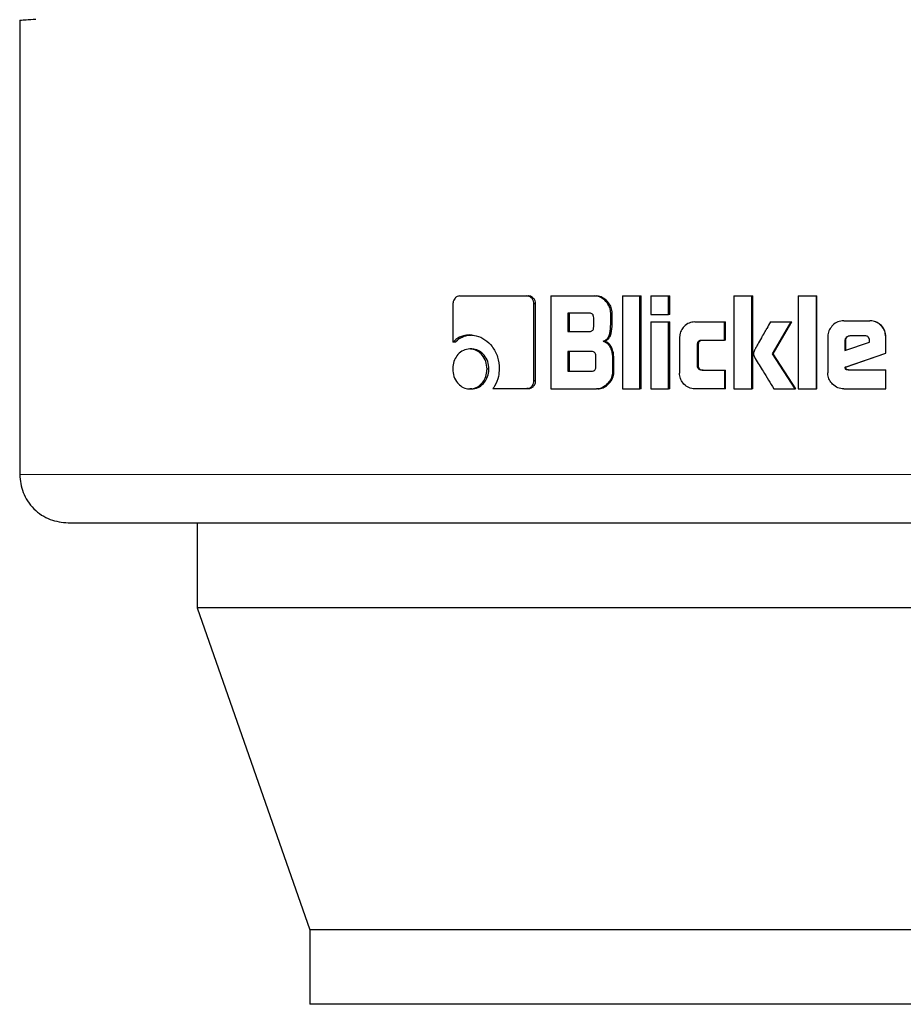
# Model space of a CAD drawing. Header units: millimetres. Extents: x 29 to 247, y 73 to 156.
# Tile 40 of 74: x 159.525 to 160.476, y 73.369 to 74.429. Entities that reach past the tile are written whole.
import ezdxf

# ---------------------------------------------------------------- set-up
doc = ezdxf.new("R2010")
doc.units = ezdxf.units.MM
doc.linetypes.add('PHANTOM', pattern=[12.7, 6.35, -1.27, 1.27, -1.27, 1.27, -1.27])

msp = doc.modelspace()

# ---------------------------------------------------------------- linework, layer by layer
at = {"color": 7, "linetype": 'Continuous', "lineweight": 25}
for p, q in [((159.5254, 74.4281), (159.5254, 73.9389)), ((159.9988, 74.1312), (160.0711, 74.1312)), ((160.0711, 74.1312), (160.0729, 74.1312)), ((160.0971, 74.1312), (160.0971, 74.0312)), ((160.0971, 74.1312), (160.1442, 74.1312)), ((160.1442, 74.1312), (160.1458, 74.1312)), ((160.174, 74.1312), (160.1928, 74.1312)), ((160.174, 74.1312), (160.174, 74.0312)), ((160.1928, 74.0312), (160.1928, 74.1312)), ((160.1928, 74.1312), (160.1941, 74.1312)), ((160.1941, 74.0312), (160.1941, 74.1312)), ((160.2046, 74.1312), (160.2046, 74.1112)), ((160.2046, 74.1312), (160.2236, 74.1312)), ((160.2236, 74.1112), (160.2236, 74.1312)), ((160.2236, 74.1312), (160.2248, 74.1312)), ((160.2248, 74.1112), (160.2248, 74.1312)), ((160.2937, 74.1312), (160.2937, 74.0312)), ((160.2937, 74.1312), (160.3132, 74.1312)), ((160.3132, 74.0312), (160.3132, 74.1312)), ((160.3132, 74.1312), (160.3141, 74.1312)), ((160.3141, 74.0312), (160.3141, 74.1312)), ((160.3629, 74.1312), (160.3827, 74.1312)), ((160.3629, 74.1312), (160.3629, 74.0312)), ((160.3827, 74.0312), (160.3827, 74.1312)), ((160.3827, 74.1312), (160.3833, 74.1312)), ((160.3833, 74.0312), (160.3833, 74.1312)), ((159.9916, 74.1227), (159.9916, 74.0814)), ((160.0787, 74.0399), (160.0787, 74.1227)), ((160.0805, 74.1227), (160.0787, 74.1227)), ((160.0805, 74.0399), (160.0805, 74.1227)), ((160.1384, 74.1127), (160.1151, 74.1127)), ((160.1151, 74.1127), (160.1151, 74.093)), ((160.1167, 74.1127), (160.1167, 74.093)), ((160.1614, 74.1007), (160.1614, 74.1127)), ((160.1629, 74.1127), (160.1614, 74.1127)), ((160.1629, 74.1007), (160.1629, 74.1127)), ((160.2046, 74.1112), (160.2236, 74.1112)), ((160.2248, 74.1112), (160.2236, 74.1112)), ((160.1431, 74.098), (160.1431, 74.1077)), ((160.1629, 74.1007), (160.1614, 74.1007)), ((160.2046, 74.1032), (160.2046, 74.0312)), ((160.2046, 74.1032), (160.2236, 74.1032)), ((160.2236, 74.0312), (160.2236, 74.1032)), ((160.2236, 74.1032), (160.2248, 74.1032)), ((160.2248, 74.0312), (160.2248, 74.1032)), ((160.2518, 74.1032), (160.2838, 74.1032)), ((160.2838, 74.1032), (160.2847, 74.1032)), ((160.2838, 74.0837), (160.2838, 74.1032)), ((160.2847, 74.0837), (160.2847, 74.1032)), ((160.3332, 74.1032), (160.3554, 74.1032)), ((160.3355, 74.0689), (160.3554, 74.1032)), ((160.3363, 74.0689), (160.3561, 74.1032)), ((160.3554, 74.1032), (160.3561, 74.1032)), ((160.4122, 74.1045), (160.44, 74.1045)), ((160.44, 74.1045), (160.4403, 74.1045)), ((160.0098, 74.0892), (160.0118, 74.0892)), ((160.1151, 74.093), (160.1384, 74.093)), ((160.4347, 74.0882), (160.4186, 74.0882)), ((159.9937, 74.0814), (159.9916, 74.0814)), ((160.1532, 74.0824), (160.1547, 74.0824)), ((160.2355, 74.0862), (160.2355, 74.0482)), ((160.2547, 74.0562), (160.2547, 74.0787)), ((160.2558, 74.0787), (160.2547, 74.0787)), ((160.2558, 74.0562), (160.2558, 74.0787)), ((160.2596, 74.0837), (160.2838, 74.0837)), ((160.2847, 74.0837), (160.2838, 74.0837)), ((160.395, 74.0872), (160.395, 74.0485)), ((160.4134, 74.0832), (160.4134, 74.0724)), ((160.4134, 74.0832), (160.4139, 74.0832)), ((160.4134, 74.0724), (160.4398, 74.0813)), ((160.4139, 74.0832), (160.4139, 74.0724)), ((160.4398, 74.0813), (160.4398, 74.0831)), ((160.4573, 74.0697), (160.4573, 74.0872)), ((160.4575, 74.0872), (160.4573, 74.0872)), ((160.4575, 74.0697), (160.4575, 74.0872)), ((160.0118, 74.0741), (160.0097, 74.0741)), ((160.1407, 74.0713), (160.1151, 74.0713)), ((160.1151, 74.0713), (160.1151, 74.0502)), ((160.1167, 74.0713), (160.1167, 74.0502)), ((160.3597, 74.0312), (160.3355, 74.0689)), ((160.3363, 74.0689), (160.3355, 74.0689)), ((160.3604, 74.0312), (160.3363, 74.0689)), ((160.4137, 74.0544), (160.4573, 74.0697)), ((160.4141, 74.0544), (160.4575, 74.0697)), ((160.4575, 74.0697), (160.4573, 74.0697)), ((160.1454, 74.0552), (160.1454, 74.0664)), ((160.1633, 74.0638), (160.1633, 74.0496)), ((160.1648, 74.0638), (160.1633, 74.0638)), ((160.1648, 74.0496), (160.1648, 74.0638)), ((160.2558, 74.0562), (160.2547, 74.0562)), ((160.0283, 74.0526), (160.0303, 74.0526)), ((160.1151, 74.0502), (160.1407, 74.0502)), ((160.1648, 74.0496), (160.1633, 74.0496)), ((160.2596, 74.0512), (160.2838, 74.0512)), ((160.2838, 74.0512), (160.2838, 74.0312)), ((160.2838, 74.0512), (160.2847, 74.0512)), ((160.2847, 74.0312), (160.2847, 74.0512)), ((160.4141, 74.0544), (160.4137, 74.0544)), ((160.4168, 74.0515), (160.4573, 74.0515)), ((160.4573, 74.0312), (160.4573, 74.0515)), ((160.4573, 74.0515), (160.4575, 74.0515)), ((160.4575, 74.0312), (160.4575, 74.0515)), ((160.0805, 74.0399), (160.0787, 74.0399)), ((160.0118, 74.0312), (160.0097, 74.0312)), ((160.0346, 74.0314), (160.0711, 74.0314)), ((160.0729, 74.0314), (160.0711, 74.0314)), ((160.0971, 74.0312), (160.1461, 74.0312)), ((160.1476, 74.0312), (160.1461, 74.0312)), ((160.174, 74.0312), (160.1928, 74.0312)), ((160.1941, 74.0312), (160.1928, 74.0312)), ((160.2046, 74.0312), (160.2236, 74.0312)), ((160.2248, 74.0312), (160.2236, 74.0312)), ((160.2838, 74.0312), (160.2518, 74.0312)), ((160.2847, 74.0312), (160.2838, 74.0312)), ((160.2937, 74.0312), (160.3132, 74.0312)), ((160.3141, 74.0312), (160.3132, 74.0312)), ((160.337, 74.0312), (160.3597, 74.0312)), ((160.3604, 74.0312), (160.3597, 74.0312)), ((160.3629, 74.0312), (160.3827, 74.0312)), ((160.3833, 74.0312), (160.3827, 74.0312)), ((160.4122, 74.0312), (160.4573, 74.0312)), ((160.4575, 74.0312), (160.4573, 74.0312)), ((159.7163, 73.8869), (159.7163, 73.7956)), ((161.2524, 73.7956), (159.7163, 73.7956)), ((159.7163, 73.7956), (159.8377, 73.4486)), ((159.8377, 73.4486), (159.8377, 73.3686)), ((161.1114, 73.4486), (159.8377, 73.4486)), ((161.1114, 73.3686), (159.8377, 73.3686))]:
    msp.add_line(p, q, dxfattribs=at)
at = {"color": 8, "linetype": 'PHANTOM', "lineweight": 18}
msp.add_line((160.5318, 73.9389), (159.5254, 73.9389), dxfattribs=at)
at = {"color": 7, "linetype": 'Continuous', "lineweight": 25}
for points, knots in [([(159.5254, 74.4281), (159.5262, 74.4282), (159.5274, 74.4282), (159.539, 74.429), (159.5429, 74.4292)], [0, 0, 0, 0, 0.670645, 1, 1, 1, 1]), ([(159.9988, 74.1312), (159.9979, 74.1311), (159.9961, 74.1309), (159.9939, 74.1291), (159.9923, 74.1267), (159.9917, 74.1244), (159.9916, 74.1231), (159.9916, 74.1227)], [0, 0, 0, 0, 0.23796, 0.47837, 0.691241, 0.914861, 1, 1, 1, 1]), ([(160.0787, 74.1227), (160.0787, 74.1237), (160.0785, 74.1258), (160.0769, 74.1284), (160.0749, 74.1302), (160.0729, 74.1311), (160.0716, 74.1311), (160.0711, 74.1312)], [0, 0, 0, 0, 0.231969, 0.466629, 0.674289, 0.866864, 1, 1, 1, 1]), ([(160.0805, 74.1227), (160.0804, 74.1238), (160.0802, 74.126), (160.0785, 74.1286), (160.0763, 74.1305), (160.0743, 74.1311), (160.0732, 74.1312), (160.0729, 74.1312)], [0, 0, 0, 0, 0.245402, 0.493298, 0.705929, 0.934206, 1, 1, 1, 1]), ([(160.1614, 74.1127), (160.1612, 74.1147), (160.1608, 74.1187), (160.1573, 74.1244), (160.1527, 74.1289), (160.1478, 74.131), (160.1451, 74.1311), (160.1442, 74.1312)], [0, 0, 0, 0, 0.211232, 0.417849, 0.697624, 0.899573, 1, 1, 1, 1]), ([(160.1629, 74.1127), (160.1627, 74.1147), (160.1623, 74.1188), (160.1588, 74.1245), (160.1542, 74.1289), (160.1493, 74.131), (160.1466, 74.1311), (160.1458, 74.1312)], [0, 0, 0, 0, 0.212408, 0.420121, 0.699951, 0.900828, 1, 1, 1, 1]), ([(160.1431, 74.1077), (160.143, 74.1086), (160.1429, 74.1099), (160.1421, 74.1114), (160.141, 74.1122), (160.1397, 74.1127), (160.1388, 74.1127), (160.1384, 74.1127)], [0, 0, 0, 0, 0.314688, 0.46836, 0.623044, 0.839643, 1, 1, 1, 1]), ([(160.1532, 74.0824), (160.1543, 74.0829), (160.1565, 74.0839), (160.1591, 74.0869), (160.161, 74.0926), (160.1613, 74.0974), (160.1614, 74.1007)], [0, 0, 0, 0, 0.186564, 0.343373, 0.548887, 1, 1, 1, 1]), ([(160.1547, 74.0824), (160.1558, 74.0829), (160.158, 74.0839), (160.1605, 74.0869), (160.1625, 74.0925), (160.1627, 74.0974), (160.1629, 74.1007)], [0, 0, 0, 0, 0.184838, 0.341662, 0.546631, 1, 1, 1, 1]), ([(160.2518, 74.1032), (160.2497, 74.103), (160.2455, 74.1026), (160.2404, 74.0988), (160.2368, 74.0939), (160.2356, 74.0894), (160.2355, 74.0868), (160.2355, 74.0862)], [0, 0, 0, 0, 0.246101, 0.494069, 0.706514, 0.932702, 1, 1, 1, 1]), ([(160.3332, 74.1032), (160.3319, 74.1008), (160.3305, 74.0984), (160.3289, 74.0956), (160.3286, 74.095), (160.3281, 74.0943), (160.3278, 74.0937), (160.3275, 74.0931), (160.3272, 74.0927), (160.3269, 74.0921), (160.3266, 74.0915), (160.3262, 74.0909), (160.326, 74.0905), (160.3257, 74.0901), (160.3255, 74.0896), (160.3252, 74.0892), (160.3249, 74.0886), (160.3243, 74.0876), (160.3225, 74.0844), (160.3202, 74.0803), (160.3179, 74.0762), (160.3168, 74.0742), (160.3163, 74.0731), (160.316, 74.0725), (160.3157, 74.0719), (160.3152, 74.0707), (160.3151, 74.0697), (160.315, 74.0689)], [0, 0, 0, 0, 0.2069063, 0.219812, 0.245655, 0.2586135, 0.2844566, 0.2973818, 0.3102875, 0.3232581, 0.3491011, 0.3620264, 0.3749396, 0.3879102, 0.4008354, 0.4137607, 0.426686, 0.4525365, 0.5042753, 0.7111226, 0.8145543, 0.8662769, 0.8921456, 0.9050251, 0.917986, 0.9438501, 1, 1, 1, 1]), ([(160.4122, 74.1045), (160.41, 74.1043), (160.4056, 74.1038), (160.4003, 74.1), (160.3965, 74.0951), (160.3951, 74.0906), (160.395, 74.0879), (160.395, 74.0872)], [0, 0, 0, 0, 0.242845, 0.487154, 0.701534, 0.919957, 1, 1, 1, 1]), ([(160.4573, 74.0872), (160.457, 74.0894), (160.4566, 74.0938), (160.4528, 74.0992), (160.4479, 74.103), (160.4434, 74.1044), (160.4407, 74.1045), (160.44, 74.1045)], [0, 0, 0, 0, 0.242775, 0.486981, 0.700878, 0.920402, 1, 1, 1, 1]), ([(160.4575, 74.0872), (160.4573, 74.0894), (160.4569, 74.0938), (160.4531, 74.0993), (160.4482, 74.103), (160.4437, 74.1044), (160.441, 74.1045), (160.4403, 74.1045)], [0, 0, 0, 0, 0.244548, 0.490533, 0.705482, 0.924185, 1, 1, 1, 1]), ([(160.0098, 74.0892), (160.0074, 74.089), (160.0022, 74.0886), (159.996, 74.0855), (159.9927, 74.0824), (159.9916, 74.0814)], [0, 0, 0, 0, 0.350269, 0.792587, 1, 1, 1, 1]), ([(159.9937, 74.0814), (159.9956, 74.083), (159.9997, 74.0867), (160.0062, 74.0889), (160.0105, 74.0891), (160.0118, 74.0892)], [0, 0, 0, 0, 0.348219, 0.793345, 1, 1, 1, 1]), ([(160.0098, 74.0892), (160.0121, 74.089), (160.0177, 74.0887), (160.0263, 74.0846), (160.0343, 74.0767), (160.0404, 74.0658), (160.0411, 74.0571), (160.0414, 74.0527)], [0, 0, 0, 0, 0.141686, 0.344201, 0.545924, 0.775186, 1, 1, 1, 1]), ([(160.1384, 74.093), (160.1391, 74.093), (160.1402, 74.0931), (160.1416, 74.0938), (160.1425, 74.0949), (160.143, 74.0963), (160.143, 74.0974), (160.1431, 74.098)], [0, 0, 0, 0, 0.272707, 0.436196, 0.60126, 0.792644, 1, 1, 1, 1]), ([(160.4186, 74.0882), (160.4178, 74.0881), (160.4165, 74.0879), (160.4148, 74.0867), (160.4137, 74.0852), (160.4135, 74.0839), (160.4134, 74.0833), (160.4134, 74.0832)], [0, 0, 0, 0, 0.272089, 0.519267, 0.755486, 0.9651, 1, 1, 1, 1]), ([(160.419, 74.0882), (160.4183, 74.0881), (160.417, 74.088), (160.4154, 74.0868), (160.4142, 74.0853), (160.4139, 74.084), (160.4139, 74.0833), (160.4139, 74.0832)], [0, 0, 0, 0, 0.257396, 0.505086, 0.738672, 0.950553, 1, 1, 1, 1]), ([(160.4398, 74.0831), (160.4398, 74.0838), (160.4397, 74.085), (160.439, 74.0865), (160.438, 74.0875), (160.4365, 74.0881), (160.4354, 74.0881), (160.4347, 74.0882)], [0, 0, 0, 0, 0.2732431, 0.4362422, 0.6004561, 0.7495596, 1, 1, 1, 1]), ([(160.1532, 74.0824), (160.1544, 74.0819), (160.1569, 74.0811), (160.1602, 74.0776), (160.1627, 74.0717), (160.1631, 74.0668), (160.1633, 74.0638)], [0, 0, 0, 0, 0.175778, 0.369292, 0.612772, 1, 1, 1, 1]), ([(160.1648, 74.0638), (160.1646, 74.0665), (160.1643, 74.0712), (160.162, 74.0769), (160.1591, 74.0804), (160.1565, 74.0819), (160.155, 74.0823), (160.1547, 74.0824)], [0, 0, 0, 0, 0.347392, 0.606128, 0.779198, 0.952775, 1, 1, 1, 1]), ([(160.2547, 74.0787), (160.2547, 74.0794), (160.2548, 74.0805), (160.2554, 74.082), (160.2564, 74.083), (160.2579, 74.0836), (160.259, 74.0837), (160.2596, 74.0837)], [0, 0, 0, 0, 0.249265, 0.412007, 0.576414, 0.763861, 1, 1, 1, 1]), ([(160.2558, 74.0787), (160.2558, 74.0794), (160.2559, 74.0806), (160.2566, 74.0821), (160.2576, 74.083), (160.259, 74.0836), (160.2601, 74.0837), (160.2607, 74.0837)], [0, 0, 0, 0, 0.266486, 0.427883, 0.590903, 0.784405, 1, 1, 1, 1]), ([(160.0097, 74.0741), (160.0073, 74.0738), (160.0026, 74.0733), (159.9969, 74.0686), (159.993, 74.0625), (159.9915, 74.0569), (159.9914, 74.0535), (159.9914, 74.0526)], [0, 0, 0, 0, 0.243033, 0.488146, 0.698198, 0.921103, 1, 1, 1, 1]), ([(160.0283, 74.0526), (160.028, 74.0554), (160.0275, 74.0609), (160.0234, 74.0675), (160.0182, 74.0722), (160.0133, 74.0739), (160.0104, 74.0741), (160.0097, 74.0741)], [0, 0, 0, 0, 0.242999, 0.488094, 0.700035, 0.923117, 1, 1, 1, 1]), ([(160.0303, 74.0526), (160.03, 74.0553), (160.0296, 74.0608), (160.0255, 74.0674), (160.0203, 74.0722), (160.0154, 74.0739), (160.0125, 74.074), (160.0118, 74.0741)], [0, 0, 0, 0, 0.240926, 0.483927, 0.695724, 0.919653, 1, 1, 1, 1]), ([(160.1454, 74.0664), (160.1453, 74.0672), (160.1452, 74.0685), (160.1444, 74.07), (160.1433, 74.0709), (160.1421, 74.0713), (160.1411, 74.0713), (160.1407, 74.0713)], [0, 0, 0, 0, 0.32082, 0.474006, 0.628231, 0.843706, 1, 1, 1, 1]), ([(160.315, 74.0689), (160.315, 74.0686), (160.3151, 74.0681), (160.3152, 74.0674), (160.3154, 74.0668), (160.3157, 74.0662), (160.3162, 74.0651), (160.3179, 74.062), (160.321, 74.0569), (160.3278, 74.0461), (160.3331, 74.0375), (160.337, 74.0312)], [0, 0, 0, 0, 0.022906, 0.034387, 0.04582, 0.068783, 0.080231, 0.126018, 0.309273, 0.492438, 1, 1, 1, 1]), ([(160.2596, 74.0512), (160.2587, 74.0513), (160.2575, 74.0514), (160.256, 74.0523), (160.2552, 74.0533), (160.2547, 74.0547), (160.2547, 74.0557), (160.2547, 74.0562)], [0, 0, 0, 0, 0.324384, 0.475731, 0.626861, 0.831069, 1, 1, 1, 1]), ([(160.2607, 74.0512), (160.2598, 74.0513), (160.2585, 74.0514), (160.2571, 74.0523), (160.2562, 74.0534), (160.2558, 74.0548), (160.2558, 74.0558), (160.2558, 74.0562)], [0, 0, 0, 0, 0.334791, 0.48496, 0.634495, 0.846402, 1, 1, 1, 1]), ([(159.9914, 74.0526), (159.9916, 74.0498), (159.9921, 74.0443), (159.996, 74.0377), (160.0012, 74.033), (160.006, 74.0313), (160.0089, 74.0312), (160.0097, 74.0312)], [0, 0, 0, 0, 0.243109, 0.488309, 0.697715, 0.916571, 1, 1, 1, 1]), ([(160.0097, 74.0312), (160.012, 74.0314), (160.0168, 74.032), (160.0226, 74.0366), (160.0267, 74.0427), (160.0281, 74.0483), (160.0282, 74.0517), (160.0283, 74.0526)], [0, 0, 0, 0, 0.242906, 0.488006, 0.701001, 0.919109, 1, 1, 1, 1]), ([(160.0118, 74.0312), (160.0141, 74.0314), (160.0188, 74.032), (160.0245, 74.0366), (160.0286, 74.0426), (160.0301, 74.0483), (160.0302, 74.0517), (160.0303, 74.0526)], [0, 0, 0, 0, 0.2410292, 0.4840655, 0.6960076, 0.9153245, 1, 1, 1, 1]), ([(160.0414, 74.0527), (160.0413, 74.05), (160.0408, 74.0434), (160.0378, 74.0363), (160.0352, 74.0323), (160.0346, 74.0314)], [0, 0, 0, 0, 0.351383, 0.853982, 1, 1, 1, 1]), ([(160.1407, 74.0502), (160.1414, 74.0502), (160.1425, 74.0503), (160.1439, 74.051), (160.1448, 74.052), (160.1453, 74.0535), (160.1453, 74.0546), (160.1454, 74.0552)], [0, 0, 0, 0, 0.266523, 0.428824, 0.593147, 0.790561, 1, 1, 1, 1]), ([(160.1633, 74.0496), (160.1631, 74.0476), (160.1627, 74.0436), (160.1592, 74.0378), (160.1545, 74.0334), (160.1496, 74.0313), (160.1469, 74.0312), (160.1461, 74.0312)], [0, 0, 0, 0, 0.2123014, 0.4181611, 0.6995, 0.9059886, 1, 1, 1, 1]), ([(160.1476, 74.0312), (160.1495, 74.0314), (160.1533, 74.0318), (160.1586, 74.0356), (160.1628, 74.0407), (160.1646, 74.0459), (160.1647, 74.0487), (160.1648, 74.0496)], [0, 0, 0, 0, 0.213647, 0.427771, 0.703104, 0.907309, 1, 1, 1, 1]), ([(160.2518, 74.0312), (160.2496, 74.0314), (160.2452, 74.0319), (160.2401, 74.0359), (160.2366, 74.0409), (160.2355, 74.0453), (160.2355, 74.0477), (160.2355, 74.0482)], [0, 0, 0, 0, 0.254526, 0.510649, 0.728382, 0.945194, 1, 1, 1, 1]), ([(160.4122, 74.0312), (160.41, 74.0314), (160.4055, 74.0318), (160.4001, 74.0357), (160.3964, 74.0406), (160.3951, 74.0451), (160.395, 74.0478), (160.395, 74.0485)], [0, 0, 0, 0, 0.246534, 0.494833, 0.706863, 0.924822, 1, 1, 1, 1]), ([(160.4168, 74.0515), (160.4163, 74.0515), (160.4155, 74.0516), (160.4146, 74.0519), (160.4142, 74.0523), (160.4138, 74.0531), (160.4137, 74.0538), (160.4137, 74.0544)], [0, 0, 0, 0, 0.334868, 0.463184, 0.562449, 0.662065, 1, 1, 1, 1]), ([(160.4173, 74.0515), (160.4168, 74.0515), (160.4161, 74.0516), (160.4153, 74.0519), (160.4148, 74.0522), (160.4143, 74.053), (160.4142, 74.0538), (160.4141, 74.0544)], [0, 0, 0, 0, 0.289945, 0.426878, 0.536873, 0.648027, 1, 1, 1, 1]), ([(160.0711, 74.0314), (160.072, 74.0315), (160.074, 74.0317), (160.0763, 74.0335), (160.0781, 74.0359), (160.0787, 74.0382), (160.0787, 74.0395), (160.0787, 74.0399)], [0, 0, 0, 0, 0.237322, 0.477388, 0.692898, 0.918276, 1, 1, 1, 1]), ([(160.0729, 74.0314), (160.074, 74.0315), (160.076, 74.0318), (160.0784, 74.0339), (160.0801, 74.0364), (160.0805, 74.0385), (160.0805, 74.0397), (160.0805, 74.0399)], [0, 0, 0, 0, 0.267518, 0.513577, 0.73662, 0.95187, 1, 1, 1, 1]), ([(159.5254, 73.9389), (159.5261, 73.9324), (159.5272, 73.9223), (159.5337, 73.9102), (159.5404, 73.9019), (159.5487, 73.8951), (159.5609, 73.8887), (159.5709, 73.8876), (159.5775, 73.8869)], [0, 0, 0, 0, 0.239451, 0.368372, 0.50001, 0.63164, 0.760548, 1, 1, 1, 1]), ([(159.5775, 73.8869), (159.5789, 73.8869), (159.5818, 73.8869), (159.6045, 73.8869), (159.6398, 73.8869), (159.6873, 73.8869), (159.7449, 73.8869), (159.8104, 73.8869), (159.8818, 73.8869), (159.9645, 73.8869), (160.058, 73.8869), (160.161, 73.8869), (160.2607, 73.8869), (160.3557, 73.8869), (160.4452, 73.8869), (160.5035, 73.8869), (160.5318, 73.8869)], [0, 0, 0, 0, 0.079464, 0.158315, 0.235969, 0.311891, 0.385616, 0.456774, 0.525074, 0.590318, 0.671985, 0.748282, 0.8193, 0.883239, 0.943491, 1, 1, 1, 1])]:
    msp.add_open_spline(points, degree=3, knots=knots, dxfattribs=at)

doc.saveas('drawing.dxf')
